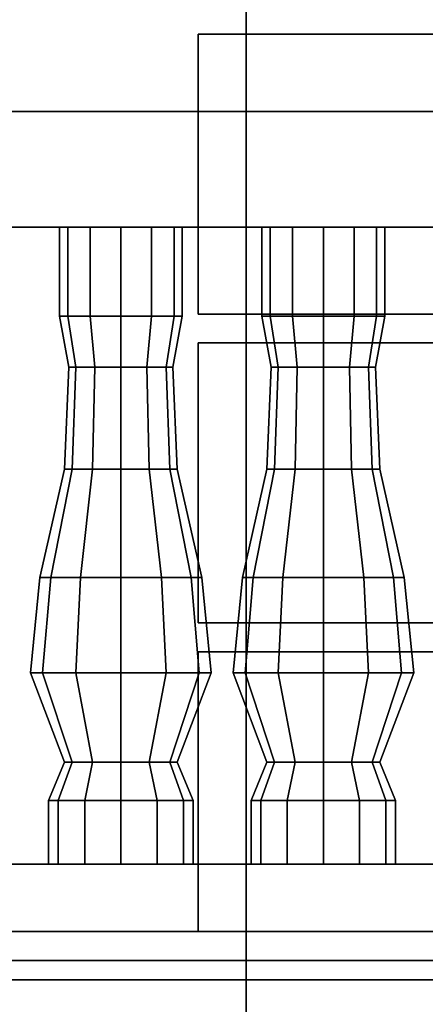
# Model space of a CAD drawing. Header units: metres. Extents: x 1.5 to 35.5, y 0 to 14.7.
# Tile 22 of 60: x 13.765 to 14.186, y 0.875 to 1.895. Entities that reach past the tile are written whole.
import ezdxf

# ---------------------------------------------------------------- set-up
doc = ezdxf.new("R2010")
doc.units = ezdxf.units.M
for name, color, linetype in [('GRANITE', 8, 'Continuous'), ('INTERIOR_FLOOR', 8, 'Continuous'), ('INTERIOR_WALL', 8, 'Continuous'), ('PLASTER', 8, 'Continuous'), ('RUSTIC', 8, 'Continuous'), ('STUCCO', 8, 'Continuous')]:
    doc.layers.add(name, color=color, linetype=linetype)

msp = doc.modelspace()

# ---------------------------------------------------------------- linework, layer by layer
at = {"layer": 'GRANITE'}
for points in [[(26, 0.84), (10, 0.84), (10, 0.9), (26, 0.9)], [(10, 0.84), (26, 0.84), (26, 0.9), (10, 0.9)], [(23, 0), (13, 0), (13, 0.9), (23, 0.9)], [(13, 0), (23, 0), (23, 0.9), (13, 0.9)]]:
    msp.add_lwpolyline(points, close=True, dxfattribs=at)
at = {"layer": 'INTERIOR_FLOOR'}
for points in [[(29.55, 0.9), (6.45, 0.9), (6.45, 0.92), (29.55, 0.92)], [(6.45, 0.9), (29.55, 0.9), (29.55, 0.92), (6.45, 0.92)]]:
    msp.add_lwpolyline(points, close=True, dxfattribs=at)
at = {"layer": 'INTERIOR_WALL'}
for points in [[(29.55, 0.9), (6.45, 0.9), (6.45, 7.6), (29.55, 7.6)], [(6.45, 0.9), (29.55, 0.9), (29.55, 7.6), (6.45, 7.6)]]:
    msp.add_lwpolyline(points, close=True, dxfattribs=at)
at = {"layer": 'PLASTER'}
for points in [[(14.3, 0.9), (14, 0.9), (14, 7.9), (14.3, 7.9)], [(14, 0.9), (14.3, 0.9), (14.3, 7.9), (14, 7.9)], [(14.6333, 0.9), (13.3667, 0.9), (13.3667, 4.5), (14.6333, 4.5)], [(13.3667, 0.9), (14.6333, 0.9), (14.6333, 4.5), (13.3667, 4.5)], [(14, 0.9), (13.3667, 0.9), (13.3667, 4.5), (14, 4.5)], [(13.3667, 0.9), (14, 0.9), (14, 4.5), (13.3667, 4.5)], [(14.6333, 0.9), (14, 0.9), (14, 4.5), (14.6333, 4.5)], [(14, 0.9), (14.6333, 0.9), (14.6333, 4.5), (14, 4.5)]]:
    msp.add_lwpolyline(points, close=True, dxfattribs=at)
at = {"layer": 'RUSTIC'}
for points in [[(30, 0), (6, 0), (6, 0.9), (30, 0.9)], [(6, 0), (30, 0), (30, 0.9), (6, 0.9)], [(26, 0), (10, 0), (10, 0.9), (26, 0.9)], [(10, 0), (26, 0), (26, 0.9), (10, 0.9)], [(22, 0), (14, 0), (14, 0.9), (22, 0.9)], [(14, 0), (22, 0), (22, 0.9), (14, 0.9)]]:
    msp.add_lwpolyline(points, close=True, dxfattribs=at)
at = {"layer": 'STUCCO'}
for points in [[(14, 1.59), (13.95, 1.59), (13.95, 1.88), (14, 1.88)], [(14.7, 1.59), (13.95, 1.59), (13.95, 1.88), (14.7, 1.88)], [(13.95, 1.59), (14.7, 1.59), (14.7, 1.88), (13.95, 1.88)], [(13.95, 1.59), (14, 1.59), (14, 1.88), (13.95, 1.88)], [(16, 1.68), (10.1, 1.68), (10.1, 1.8), (16, 1.8)], [(10.1, 1.68), (16, 1.68), (16, 1.8), (10.1, 1.8)], [(13.8148, 1.5876), (13.8063, 1.5876), (13.8063, 1.68), (13.8148, 1.68)], [(13.8063, 1.5876), (13.8148, 1.5876), (13.8148, 1.68), (13.8063, 1.68)], [(13.8381, 1.5876), (13.8148, 1.5876), (13.8148, 1.68), (13.8381, 1.68)], [(13.8148, 1.5876), (13.8381, 1.5876), (13.8381, 1.68), (13.8148, 1.68)], [(13.87, 1.5876), (13.8381, 1.5876), (13.8381, 1.68), (13.87, 1.68)], [(13.8381, 1.5876), (13.87, 1.5876), (13.87, 1.68), (13.8381, 1.68)], [(13.9019, 1.5876), (13.87, 1.5876), (13.87, 1.68), (13.9019, 1.68)], [(13.87, 1.5876), (13.9019, 1.5876), (13.9019, 1.68), (13.87, 1.68)], [(13.9252, 1.5876), (13.9019, 1.5876), (13.9019, 1.68), (13.9252, 1.68)], [(13.9019, 1.5876), (13.9252, 1.5876), (13.9252, 1.68), (13.9019, 1.68)], [(13.9337, 1.5876), (13.9252, 1.5876), (13.9252, 1.68), (13.9337, 1.68)], [(13.9252, 1.5876), (13.9337, 1.5876), (13.9337, 1.68), (13.9252, 1.68)], [(14.0248, 1.5876), (14.0162, 1.5876), (14.0162, 1.68), (14.0248, 1.68)], [(14.0162, 1.5876), (14.0248, 1.5876), (14.0248, 1.68), (14.0162, 1.68)], [(14.0481, 1.5876), (14.0248, 1.5876), (14.0248, 1.68), (14.0481, 1.68)], [(14.0248, 1.5876), (14.0481, 1.5876), (14.0481, 1.68), (14.0248, 1.68)], [(14.08, 1.5876), (14.0481, 1.5876), (14.0481, 1.68), (14.08, 1.68)], [(14.0481, 1.5876), (14.08, 1.5876), (14.08, 1.68), (14.0481, 1.68)], [(14.1119, 1.5876), (14.08, 1.5876), (14.08, 1.68), (14.1119, 1.68)], [(14.08, 1.5876), (14.1119, 1.5876), (14.1119, 1.68), (14.08, 1.68)], [(14.1352, 1.5876), (14.1119, 1.5876), (14.1119, 1.68), (14.1352, 1.68)], [(14.1119, 1.5876), (14.1352, 1.5876), (14.1352, 1.68), (14.1119, 1.68)], [(14.1438, 1.5876), (14.1352, 1.5876), (14.1352, 1.68), (14.1438, 1.68)], [(14.1352, 1.5876), (14.1438, 1.5876), (14.1438, 1.68), (14.1352, 1.68)], [(13.8232, 1.5348), (13.816, 1.5348), (13.8063, 1.5876), (13.8148, 1.5876)], [(13.816, 1.5348), (13.8232, 1.5348), (13.8148, 1.5876), (13.8063, 1.5876)], [(13.843, 1.5348), (13.8232, 1.5348), (13.8148, 1.5876), (13.8381, 1.5876)], [(13.8232, 1.5348), (13.843, 1.5348), (13.8381, 1.5876), (13.8148, 1.5876)], [(13.87, 1.5348), (13.843, 1.5348), (13.8381, 1.5876), (13.87, 1.5876)], [(13.843, 1.5348), (13.87, 1.5348), (13.87, 1.5876), (13.8381, 1.5876)], [(13.897, 1.5348), (13.87, 1.5348), (13.87, 1.5876), (13.9019, 1.5876)], [(13.87, 1.5348), (13.897, 1.5348), (13.9019, 1.5876), (13.87, 1.5876)], [(13.9168, 1.5348), (13.897, 1.5348), (13.9019, 1.5876), (13.9252, 1.5876)], [(13.897, 1.5348), (13.9168, 1.5348), (13.9252, 1.5876), (13.9019, 1.5876)], [(13.924, 1.5348), (13.9168, 1.5348), (13.9252, 1.5876), (13.9337, 1.5876)], [(13.9168, 1.5348), (13.924, 1.5348), (13.9337, 1.5876), (13.9252, 1.5876)], [(14.0332, 1.5348), (14.026, 1.5348), (14.0162, 1.5876), (14.0248, 1.5876)], [(14.026, 1.5348), (14.0332, 1.5348), (14.0248, 1.5876), (14.0162, 1.5876)], [(14.053, 1.5348), (14.0332, 1.5348), (14.0248, 1.5876), (14.0481, 1.5876)], [(14.0332, 1.5348), (14.053, 1.5348), (14.0481, 1.5876), (14.0248, 1.5876)], [(14.08, 1.5348), (14.053, 1.5348), (14.0481, 1.5876), (14.08, 1.5876)], [(14.053, 1.5348), (14.08, 1.5348), (14.08, 1.5876), (14.0481, 1.5876)], [(14.107, 1.5348), (14.08, 1.5348), (14.08, 1.5876), (14.1119, 1.5876)], [(14.08, 1.5348), (14.107, 1.5348), (14.1119, 1.5876), (14.08, 1.5876)], [(14.1268, 1.5348), (14.107, 1.5348), (14.1119, 1.5876), (14.1352, 1.5876)], [(14.107, 1.5348), (14.1268, 1.5348), (14.1352, 1.5876), (14.1119, 1.5876)], [(14.134, 1.5348), (14.1268, 1.5348), (14.1352, 1.5876), (14.1438, 1.5876)], [(14.1268, 1.5348), (14.134, 1.5348), (14.1438, 1.5876), (14.1352, 1.5876)], [(14, 1.27), (13.95, 1.27), (13.95, 1.56), (14, 1.56)], [(14.45, 1.27), (13.95, 1.27), (13.95, 1.56), (14.45, 1.56)], [(13.95, 1.27), (14.45, 1.27), (14.45, 1.56), (13.95, 1.56)], [(13.95, 1.27), (14, 1.27), (14, 1.56), (13.95, 1.56)], [(13.8193, 1.4292), (13.8115, 1.4292), (13.816, 1.5348), (13.8232, 1.5348)], [(13.8115, 1.4292), (13.8193, 1.4292), (13.8232, 1.5348), (13.816, 1.5348)], [(13.8407, 1.4292), (13.8193, 1.4292), (13.8232, 1.5348), (13.843, 1.5348)], [(13.8193, 1.4292), (13.8407, 1.4292), (13.843, 1.5348), (13.8232, 1.5348)], [(13.87, 1.4292), (13.8407, 1.4292), (13.843, 1.5348), (13.87, 1.5348)], [(13.8407, 1.4292), (13.87, 1.4292), (13.87, 1.5348), (13.843, 1.5348)], [(13.8993, 1.4292), (13.87, 1.4292), (13.87, 1.5348), (13.897, 1.5348)], [(13.87, 1.4292), (13.8993, 1.4292), (13.897, 1.5348), (13.87, 1.5348)], [(13.9207, 1.4292), (13.8993, 1.4292), (13.897, 1.5348), (13.9168, 1.5348)], [(13.8993, 1.4292), (13.9207, 1.4292), (13.9168, 1.5348), (13.897, 1.5348)], [(13.9285, 1.4292), (13.9207, 1.4292), (13.9168, 1.5348), (13.924, 1.5348)], [(13.9207, 1.4292), (13.9285, 1.4292), (13.924, 1.5348), (13.9168, 1.5348)], [(14.0293, 1.4292), (14.0215, 1.4292), (14.026, 1.5348), (14.0332, 1.5348)], [(14.0215, 1.4292), (14.0293, 1.4292), (14.0332, 1.5348), (14.026, 1.5348)], [(14.0508, 1.4292), (14.0293, 1.4292), (14.0332, 1.5348), (14.053, 1.5348)], [(14.0293, 1.4292), (14.0508, 1.4292), (14.053, 1.5348), (14.0332, 1.5348)], [(14.08, 1.4292), (14.0508, 1.4292), (14.053, 1.5348), (14.08, 1.5348)], [(14.0508, 1.4292), (14.08, 1.4292), (14.08, 1.5348), (14.053, 1.5348)], [(14.1092, 1.4292), (14.08, 1.4292), (14.08, 1.5348), (14.107, 1.5348)], [(14.08, 1.4292), (14.1092, 1.4292), (14.107, 1.5348), (14.08, 1.5348)], [(14.1307, 1.4292), (14.1092, 1.4292), (14.107, 1.5348), (14.1268, 1.5348)], [(14.1092, 1.4292), (14.1307, 1.4292), (14.1268, 1.5348), (14.107, 1.5348)], [(14.1385, 1.4292), (14.1307, 1.4292), (14.1268, 1.5348), (14.134, 1.5348)], [(14.1307, 1.4292), (14.1385, 1.4292), (14.134, 1.5348), (14.1268, 1.5348)], [(13.7973, 1.317), (13.786, 1.317), (13.8115, 1.4292), (13.8193, 1.4292)], [(13.786, 1.317), (13.7973, 1.317), (13.8193, 1.4292), (13.8115, 1.4292)], [(13.828, 1.317), (13.7973, 1.317), (13.8193, 1.4292), (13.8407, 1.4292)], [(13.7973, 1.317), (13.828, 1.317), (13.8407, 1.4292), (13.8193, 1.4292)], [(13.87, 1.317), (13.828, 1.317), (13.8407, 1.4292), (13.87, 1.4292)], [(13.828, 1.317), (13.87, 1.317), (13.87, 1.4292), (13.8407, 1.4292)], [(13.912, 1.317), (13.87, 1.317), (13.87, 1.4292), (13.8993, 1.4292)], [(13.87, 1.317), (13.912, 1.317), (13.8993, 1.4292), (13.87, 1.4292)], [(13.9428, 1.317), (13.912, 1.317), (13.8993, 1.4292), (13.9207, 1.4292)], [(13.912, 1.317), (13.9428, 1.317), (13.9207, 1.4292), (13.8993, 1.4292)], [(13.954, 1.317), (13.9428, 1.317), (13.9207, 1.4292), (13.9285, 1.4292)], [(13.9428, 1.317), (13.954, 1.317), (13.9285, 1.4292), (13.9207, 1.4292)], [(14.0073, 1.317), (13.996, 1.317), (14.0215, 1.4292), (14.0293, 1.4292)], [(13.996, 1.317), (14.0073, 1.317), (14.0293, 1.4292), (14.0215, 1.4292)], [(14.038, 1.317), (14.0073, 1.317), (14.0293, 1.4292), (14.0508, 1.4292)], [(14.0073, 1.317), (14.038, 1.317), (14.0508, 1.4292), (14.0293, 1.4292)], [(14.08, 1.317), (14.038, 1.317), (14.0508, 1.4292), (14.08, 1.4292)], [(14.038, 1.317), (14.08, 1.317), (14.08, 1.4292), (14.0508, 1.4292)], [(14.122, 1.317), (14.08, 1.317), (14.08, 1.4292), (14.1092, 1.4292)], [(14.08, 1.317), (14.122, 1.317), (14.1092, 1.4292), (14.08, 1.4292)], [(14.1527, 1.317), (14.122, 1.317), (14.1092, 1.4292), (14.1307, 1.4292)], [(14.122, 1.317), (14.1527, 1.317), (14.1307, 1.4292), (14.1092, 1.4292)], [(14.164, 1.317), (14.1527, 1.317), (14.1307, 1.4292), (14.1385, 1.4292)], [(14.1527, 1.317), (14.164, 1.317), (14.1385, 1.4292), (14.1307, 1.4292)], [(13.7888, 1.218), (13.7762, 1.218), (13.786, 1.317), (13.7973, 1.317)], [(13.7762, 1.218), (13.7888, 1.218), (13.7973, 1.317), (13.786, 1.317)], [(13.8231, 1.218), (13.7888, 1.218), (13.7973, 1.317), (13.828, 1.317)], [(13.7888, 1.218), (13.8231, 1.218), (13.828, 1.317), (13.7973, 1.317)], [(13.87, 1.218), (13.8231, 1.218), (13.828, 1.317), (13.87, 1.317)], [(13.8231, 1.218), (13.87, 1.218), (13.87, 1.317), (13.828, 1.317)], [(13.9169, 1.218), (13.87, 1.218), (13.87, 1.317), (13.912, 1.317)], [(13.87, 1.218), (13.9169, 1.218), (13.912, 1.317), (13.87, 1.317)], [(13.9512, 1.218), (13.9169, 1.218), (13.912, 1.317), (13.9428, 1.317)], [(13.9169, 1.218), (13.9512, 1.218), (13.9428, 1.317), (13.912, 1.317)], [(13.9637, 1.218), (13.9512, 1.218), (13.9428, 1.317), (13.954, 1.317)], [(13.9512, 1.218), (13.9637, 1.218), (13.954, 1.317), (13.9428, 1.317)], [(13.9988, 1.218), (13.9863, 1.218), (13.996, 1.317), (14.0073, 1.317)], [(13.9863, 1.218), (13.9988, 1.218), (14.0073, 1.317), (13.996, 1.317)], [(14.0331, 1.218), (13.9988, 1.218), (14.0073, 1.317), (14.038, 1.317)], [(13.9988, 1.218), (14.0331, 1.218), (14.038, 1.317), (14.0073, 1.317)], [(14.08, 1.218), (14.0331, 1.218), (14.038, 1.317), (14.08, 1.317)], [(14.0331, 1.218), (14.08, 1.218), (14.08, 1.317), (14.038, 1.317)], [(14.1269, 1.218), (14.08, 1.218), (14.08, 1.317), (14.122, 1.317)], [(14.08, 1.218), (14.1269, 1.218), (14.122, 1.317), (14.08, 1.317)], [(14.1612, 1.218), (14.1269, 1.218), (14.122, 1.317), (14.1527, 1.317)], [(14.1269, 1.218), (14.1612, 1.218), (14.1527, 1.317), (14.122, 1.317)], [(14.1738, 1.218), (14.1612, 1.218), (14.1527, 1.317), (14.164, 1.317)], [(14.1612, 1.218), (14.1738, 1.218), (14.164, 1.317), (14.1527, 1.317)], [(14, 0.95), (13.95, 0.95), (13.95, 1.24), (14, 1.24)], [(14.7, 0.95), (13.95, 0.95), (13.95, 1.24), (14.7, 1.24)], [(13.95, 0.95), (14.7, 0.95), (14.7, 1.24), (13.95, 1.24)], [(13.95, 0.95), (14, 0.95), (14, 1.24), (13.95, 1.24)], [(13.8193, 1.1256), (13.8115, 1.1256), (13.7762, 1.218), (13.7888, 1.218)], [(13.8115, 1.1256), (13.8193, 1.1256), (13.7888, 1.218), (13.7762, 1.218)], [(13.8407, 1.1256), (13.8193, 1.1256), (13.7888, 1.218), (13.8231, 1.218)], [(13.8193, 1.1256), (13.8407, 1.1256), (13.8231, 1.218), (13.7888, 1.218)], [(13.87, 1.1256), (13.8407, 1.1256), (13.8231, 1.218), (13.87, 1.218)], [(13.8407, 1.1256), (13.87, 1.1256), (13.87, 1.218), (13.8231, 1.218)], [(13.8993, 1.1256), (13.87, 1.1256), (13.87, 1.218), (13.9169, 1.218)], [(13.87, 1.1256), (13.8993, 1.1256), (13.9169, 1.218), (13.87, 1.218)], [(13.9207, 1.1256), (13.8993, 1.1256), (13.9169, 1.218), (13.9512, 1.218)], [(13.8993, 1.1256), (13.9207, 1.1256), (13.9512, 1.218), (13.9169, 1.218)], [(13.9285, 1.1256), (13.9207, 1.1256), (13.9512, 1.218), (13.9637, 1.218)], [(13.9207, 1.1256), (13.9285, 1.1256), (13.9637, 1.218), (13.9512, 1.218)], [(14.0293, 1.1256), (14.0215, 1.1256), (13.9863, 1.218), (13.9988, 1.218)], [(14.0215, 1.1256), (14.0293, 1.1256), (13.9988, 1.218), (13.9863, 1.218)], [(14.0508, 1.1256), (14.0293, 1.1256), (13.9988, 1.218), (14.0331, 1.218)], [(14.0293, 1.1256), (14.0508, 1.1256), (14.0331, 1.218), (13.9988, 1.218)], [(14.08, 1.1256), (14.0508, 1.1256), (14.0331, 1.218), (14.08, 1.218)], [(14.0508, 1.1256), (14.08, 1.1256), (14.08, 1.218), (14.0331, 1.218)], [(14.1092, 1.1256), (14.08, 1.1256), (14.08, 1.218), (14.1269, 1.218)], [(14.08, 1.1256), (14.1092, 1.1256), (14.1269, 1.218), (14.08, 1.218)], [(14.1307, 1.1256), (14.1092, 1.1256), (14.1269, 1.218), (14.1612, 1.218)], [(14.1092, 1.1256), (14.1307, 1.1256), (14.1612, 1.218), (14.1269, 1.218)], [(14.1385, 1.1256), (14.1307, 1.1256), (14.1612, 1.218), (14.1738, 1.218)], [(14.1307, 1.1256), (14.1385, 1.1256), (14.1738, 1.218), (14.1612, 1.218)], [(13.805, 1.086), (13.795, 1.086), (13.8115, 1.1256), (13.8193, 1.1256)], [(13.795, 1.086), (13.805, 1.086), (13.8193, 1.1256), (13.8115, 1.1256)], [(13.8325, 1.086), (13.805, 1.086), (13.8193, 1.1256), (13.8407, 1.1256)], [(13.805, 1.086), (13.8325, 1.086), (13.8407, 1.1256), (13.8193, 1.1256)], [(13.87, 1.086), (13.8325, 1.086), (13.8407, 1.1256), (13.87, 1.1256)], [(13.8325, 1.086), (13.87, 1.086), (13.87, 1.1256), (13.8407, 1.1256)], [(13.9075, 1.086), (13.87, 1.086), (13.87, 1.1256), (13.8993, 1.1256)], [(13.87, 1.086), (13.9075, 1.086), (13.8993, 1.1256), (13.87, 1.1256)], [(13.935, 1.086), (13.9075, 1.086), (13.8993, 1.1256), (13.9207, 1.1256)], [(13.9075, 1.086), (13.935, 1.086), (13.9207, 1.1256), (13.8993, 1.1256)], [(13.945, 1.086), (13.935, 1.086), (13.9207, 1.1256), (13.9285, 1.1256)], [(13.935, 1.086), (13.945, 1.086), (13.9285, 1.1256), (13.9207, 1.1256)], [(14.0151, 1.086), (14.005, 1.086), (14.0215, 1.1256), (14.0293, 1.1256)], [(14.005, 1.086), (14.0151, 1.086), (14.0293, 1.1256), (14.0215, 1.1256)], [(14.0425, 1.086), (14.0151, 1.086), (14.0293, 1.1256), (14.0508, 1.1256)], [(14.0151, 1.086), (14.0425, 1.086), (14.0508, 1.1256), (14.0293, 1.1256)], [(14.08, 1.086), (14.0425, 1.086), (14.0508, 1.1256), (14.08, 1.1256)], [(14.0425, 1.086), (14.08, 1.086), (14.08, 1.1256), (14.0508, 1.1256)], [(14.1175, 1.086), (14.08, 1.086), (14.08, 1.1256), (14.1092, 1.1256)], [(14.08, 1.086), (14.1175, 1.086), (14.1092, 1.1256), (14.08, 1.1256)], [(14.1449, 1.086), (14.1175, 1.086), (14.1092, 1.1256), (14.1307, 1.1256)], [(14.1175, 1.086), (14.1449, 1.086), (14.1307, 1.1256), (14.1092, 1.1256)], [(14.155, 1.086), (14.1449, 1.086), (14.1307, 1.1256), (14.1385, 1.1256)], [(14.1449, 1.086), (14.155, 1.086), (14.1385, 1.1256), (14.1307, 1.1256)], [(13.805, 1.02), (13.795, 1.02), (13.795, 1.086), (13.805, 1.086)], [(13.795, 1.02), (13.805, 1.02), (13.805, 1.086), (13.795, 1.086)], [(13.8325, 1.02), (13.805, 1.02), (13.805, 1.086), (13.8325, 1.086)], [(13.805, 1.02), (13.8325, 1.02), (13.8325, 1.086), (13.805, 1.086)], [(13.87, 1.02), (13.8325, 1.02), (13.8325, 1.086), (13.87, 1.086)], [(13.8325, 1.02), (13.87, 1.02), (13.87, 1.086), (13.8325, 1.086)], [(13.9075, 1.02), (13.87, 1.02), (13.87, 1.086), (13.9075, 1.086)], [(13.87, 1.02), (13.9075, 1.02), (13.9075, 1.086), (13.87, 1.086)], [(13.935, 1.02), (13.9075, 1.02), (13.9075, 1.086), (13.935, 1.086)], [(13.9075, 1.02), (13.935, 1.02), (13.935, 1.086), (13.9075, 1.086)], [(13.945, 1.02), (13.935, 1.02), (13.935, 1.086), (13.945, 1.086)], [(13.935, 1.02), (13.945, 1.02), (13.945, 1.086), (13.935, 1.086)], [(14.0151, 1.02), (14.005, 1.02), (14.005, 1.086), (14.0151, 1.086)], [(14.005, 1.02), (14.0151, 1.02), (14.0151, 1.086), (14.005, 1.086)], [(14.0425, 1.02), (14.0151, 1.02), (14.0151, 1.086), (14.0425, 1.086)], [(14.0151, 1.02), (14.0425, 1.02), (14.0425, 1.086), (14.0151, 1.086)], [(14.08, 1.02), (14.0425, 1.02), (14.0425, 1.086), (14.08, 1.086)], [(14.0425, 1.02), (14.08, 1.02), (14.08, 1.086), (14.0425, 1.086)], [(14.1175, 1.02), (14.08, 1.02), (14.08, 1.086), (14.1175, 1.086)], [(14.08, 1.02), (14.1175, 1.02), (14.1175, 1.086), (14.08, 1.086)], [(14.1449, 1.02), (14.1175, 1.02), (14.1175, 1.086), (14.1449, 1.086)], [(14.1175, 1.02), (14.1449, 1.02), (14.1449, 1.086), (14.1175, 1.086)], [(14.155, 1.02), (14.1449, 1.02), (14.1449, 1.086), (14.155, 1.086)], [(14.1449, 1.02), (14.155, 1.02), (14.155, 1.086), (14.1449, 1.086)], [(16, 0.9), (10.1, 0.9), (10.1, 1.02), (16, 1.02)], [(10.1, 0.9), (16, 0.9), (16, 1.02), (10.1, 1.02)], [(30.1, 0.78), (5.9, 0.78), (5.9, 0.95), (30.1, 0.95)], [(5.9, 0.78), (30.1, 0.78), (30.1, 0.95), (5.9, 0.95)]]:
    msp.add_lwpolyline(points, close=True, dxfattribs=at)

doc.saveas('drawing.dxf')
